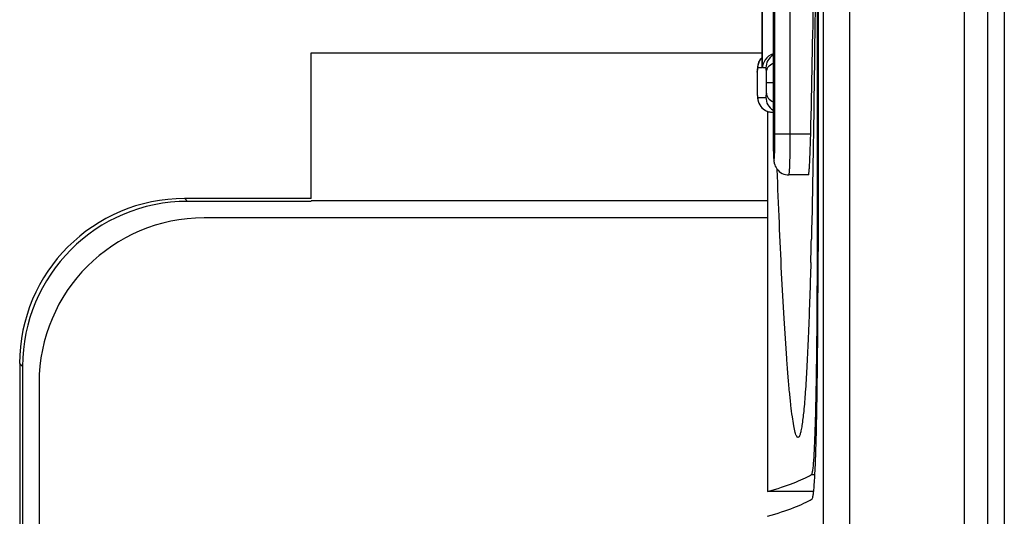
# Model space of a CAD drawing. Header units: millimetres. Extents: x 0 to 1000, y 0 to 850.
# Tile 38 of 80: x 324 to 336, y 495 to 501. Entities that reach past the tile are written whole.
import ezdxf

# ---------------------------------------------------------------- set-up
doc = ezdxf.new("R2010")
doc.units = ezdxf.units.MM
doc.header["$LTSCALE"] = 55.407407
doc.layers.add('00_COMPONENTS', color=7, linetype='CONTINUOUS')

msp = doc.modelspace()

# ---------------------------------------------------------------- linework, layer by layer
at = {"layer": '00_COMPONENTS', "color": 7, "linetype": 'CONTINUOUS'}
for p, q in [((334.115, 579.536), (334.115, 466.505)), ((336.11, 466.821), (336.11, 579.221)), ((336.31, 579.071), (336.31, 466.971)), ((334.04, 514.978), (334.04, 497.99)), ((334.053, 514.846), (334.053, 497.995)), ((333.507, 513.421), (333.507, 499.421)), ((333.37, 502.119), (333.37, 500.224)), ((327.91, 498.636), (327.91, 500.401)), ((327.91, 500.401), (333.37, 500.401)), ((333.348, 500.313), (333.34, 500.298)), ((333.359, 500.327), (333.348, 500.313)), ((333.37, 500.341), (333.359, 500.327)), ((333.317, 500.21), (333.316, 500.199)), ((333.316, 500.199), (333.316, 500.187)), ((333.318, 500.219), (333.317, 500.21)), ((333.319, 500.229), (333.318, 500.219)), ((333.321, 500.238), (333.319, 500.229)), ((333.323, 500.248), (333.321, 500.238)), ((333.325, 500.258), (333.323, 500.248)), ((333.329, 500.271), (333.325, 500.258)), ((333.334, 500.284), (333.329, 500.271)), ((333.34, 500.298), (333.334, 500.284)), ((333.37, 500.224), (333.37, 500.218)), ((333.314, 500.105), (333.313, 500.043)), ((333.315, 500.174), (333.314, 500.145)), ((333.314, 500.145), (333.314, 500.105)), ((333.316, 500.187), (333.315, 500.174)), ((333.313, 500.043), (333.313, 500.027)), ((333.313, 500.027), (333.314, 499.981)), ((333.314, 499.981), (333.314, 499.96)), ((333.314, 499.96), (333.315, 499.914)), ((333.315, 499.914), (333.315, 499.907)), ((333.315, 499.907), (333.316, 499.894)), ((333.316, 499.894), (333.317, 499.881)), ((333.317, 499.881), (333.317, 499.869)), ((333.317, 499.869), (333.318, 499.859)), ((333.318, 499.859), (333.32, 499.849)), ((333.32, 499.849), (333.321, 499.839)), ((333.321, 499.839), (333.323, 499.829)), ((333.323, 499.829), (333.326, 499.818)), ((333.326, 499.818), (333.33, 499.805)), ((333.33, 499.805), (333.335, 499.791)), ((333.335, 499.791), (333.342, 499.777)), ((333.342, 499.777), (333.35, 499.763)), ((333.35, 499.763), (333.36, 499.749)), ((333.36, 499.749), (333.372, 499.736)), ((333.372, 499.736), (333.385, 499.724)), ((333.385, 499.724), (333.4, 499.712)), ((333.4, 499.712), (333.416, 499.702)), ((333.416, 499.702), (333.434, 499.694)), ((333.434, 499.694), (333.453, 499.687)), ((333.439, 499.692), (333.439, 495.085)), ((333.453, 499.687), (333.474, 499.683)), ((333.474, 499.683), (333.496, 499.681)), ((333.496, 499.681), (333.502, 499.681)), ((333.936, 498.921), (333.698, 498.921)), ((327.91, 498.636), (326.375, 498.636)), ((327.91, 498.601), (326.41, 498.601)), ((327.91, 498.613), (333.439, 498.613)), ((333.439, 498.401), (326.61, 498.401)), ((334.04, 497.99), (334.04, 497.863)), ((334.053, 497.801), (334.053, 497.995)), ((333.964, 497.86), (333.96, 497.702)), ((324.375, 496.636), (324.375, 462.429)), ((324.41, 496.601), (324.41, 462.1)), ((324.61, 496.401), (324.61, 462.301)), ((333.999, 495.085), (333.439, 495.085))]:
    msp.add_line(p, q, dxfattribs=at)
at = {"layer": '00_COMPONENTS', "color": 9, "linetype": 'CONTINUOUS'}
for p, q in [((334.434, 579.527), (334.434, 466.515)), ((335.829, 466.821), (335.829, 579.221)), ((333.53, 499.421), (333.53, 513.421)), ((333.378, 500.218), (333.378, 502.126)), ((333.716, 499.421), (333.716, 501.179)), ((333.37, 500.218), (333.322, 500.218)), ((333.37, 500.224), (333.37, 500.218)), ((333.42, 500.218), (333.378, 500.218)), ((333.315, 500.167), (333.315, 500.174)), ((333.429, 500.043), (333.507, 500.043)), ((333.315, 499.914), (333.315, 499.907)), ((333.322, 499.861), (333.42, 499.861)), ((333.322, 499.861), (333.322, 499.861)), ((333.53, 499.421), (333.963, 499.421)), ((326.375, 498.636), (326.41, 498.601)), ((334.04, 497.99), (334.053, 497.99)), ((324.375, 496.636), (324.41, 496.601)), ((333.971, 495.291), (334.014, 495.291))]:
    msp.add_line(p, q, dxfattribs=at)
at = {"layer": '00_COMPONENTS', "color": 7, "linetype": 'CONTINUOUS'}
for centre, radius, start, end in [((33.593, 506.421), 300.452, 358.665, 358.99889), ((342.736, 499.421), 9.228, 179.9992, 180.3401), ((326.61, 496.401), 2, 90, 180), ((233.128, 500.594), 100.873, 358.44704, 358.60721)]:
    msp.add_arc(centre, radius, start, end, dxfattribs=at)
at = {"layer": '00_COMPONENTS', "color": 9, "linetype": 'CONTINUOUS'}
for centre, radius, start, end in [((333.6, 500.218), 0.18, 120.9017, 180.005), ((335.488, 500.089), 2.174, 178.2878, 179.1827), ((334.144, 500.135), 0.83, 177.6316, 177.7758), ((334.876, 500.107), 1.562, 177.7857, 178.2752), ((333.502, 499.861), 0.18, 179.9954, 239.7741), ((333.6, 499.861), 0.18, 179.995, 239.0983), ((333.502, 499.861), 0.18, 239.8072, 254.7739), ((333.503, 499.862), 0.182, 254.7954, 256.4414), ((333.503, 499.863), 0.182, 256.4412, 261.7587), ((333.503, 499.861), 0.181, 261.7597, 264.7188), ((333.502, 499.859), 0.178, 264.7111, 269.9872)]:
    msp.add_arc(centre, radius, start, end, dxfattribs=at)
at = {"layer": '00_COMPONENTS', "color": 7, "linetype": 'CONTINUOUS'}
for centre, major_axis, ratio, start_param, end_param in [((326.375, 496.635), (1.415, -1.415), 0.999695, 2.356336, 3.926849), ((326.41, 496.6), (-1.415, 1.415), 0.999695, -0.785256, 0.785256), ((-37.187, 495.481), (371.319, 0), 0.017455, -0.061087, -0.029417), ((-37.281, 495.181), (371.413, 0), 0.017455, -0.061087, -0.028602)]:
    msp.add_ellipse(centre, major_axis=major_axis, ratio=ratio, start_param=start_param, end_param=end_param, dxfattribs=at)
for points, knots in [([(334.04, 506.421), (334.04, 504.964), (334.034, 502.823), (334.008, 500.063), (333.986, 498.76), (333.971, 498.142)], [0, 0, 0, 0, 0.527705, 0.775968, 1, 1, 1, 1]), ([(333.507, 500.389), (333.469, 500.376), (333.404, 500.327), (333.379, 500.252), (333.378, 500.218)], [0, 0, 0, 0, 0.540699, 1, 1, 1, 1]), ([(333.507, 499.366), (333.508, 499.315), (333.509, 499.244), (333.512, 499.158), (333.515, 499.108), (333.521, 499.052), (333.55, 498.988), (333.614, 498.934), (333.671, 498.921), (333.698, 498.921)], [0, 0, 0, 0, 0.279515, 0.388683, 0.47301, 0.555348, 0.694903, 0.847015, 1, 1, 1, 1]), ([(333.936, 498.921), (333.937, 498.921), (333.938, 498.925), (333.94, 498.931), (333.941, 498.944), (333.943, 498.96), (333.945, 498.981), (333.948, 499.017), (333.951, 499.072), (333.955, 499.147), (333.958, 499.232), (333.961, 499.324), (333.963, 499.388), (333.963, 499.421)], [0, 0, 0, 0, 0.005887, 0.020675, 0.04473, 0.077922, 0.119926, 0.17038, 0.294611, 0.445885, 0.618336, 0.805528, 1, 1, 1, 1]), ([(333.81, 495.739), (333.802, 495.739), (333.792, 495.755), (333.784, 495.776), (333.771, 495.819), (333.756, 495.891), (333.739, 496.001), (333.722, 496.138), (333.705, 496.303), (333.689, 496.492), (333.666, 496.787), (333.639, 497.203), (333.609, 497.751), (333.582, 498.353), (333.565, 498.772), (333.558, 498.988)], [0, 0, 0, 0, 0.006954, 0.013558, 0.022478, 0.047322, 0.081281, 0.123929, 0.174699, 0.232985, 0.298156, 0.446681, 0.615671, 0.80119, 1, 1, 1, 1]), ([(334.04, 497.863), (334.04, 497.695), (334.039, 497.368), (334.035, 496.893), (334.029, 496.457), (334.023, 496.125), (334.016, 495.891), (334.011, 495.742), (334.006, 495.612), (334, 495.504), (333.994, 495.418), (333.988, 495.36), (333.983, 495.326), (333.979, 495.309), (333.976, 495.298), (333.973, 495.292), (333.971, 495.291)], [0, 0, 0, 0, 0.195139, 0.381608, 0.552846, 0.702807, 0.76812, 0.826204, 0.876545, 0.918707, 0.952327, 0.977128, 0.986167, 0.992955, 0.997518, 1, 1, 1, 1]), ([(333.96, 497.702), (333.956, 497.565), (333.947, 497.302), (333.933, 496.928), (333.917, 496.595), (333.9, 496.309), (333.881, 496.077), (333.863, 495.92), (333.847, 495.827), (333.836, 495.781), (333.826, 495.753), (333.815, 495.74), (333.81, 495.739)], [0, 0, 0, 0, 0.208164, 0.398643, 0.568465, 0.71442, 0.833156, 0.921486, 0.953441, 0.97696, 0.992119, 1, 1, 1, 1]), ([(333.98, 494.996), (333.986, 494.999), (333.989, 495.024), (333.998, 495.064), (334.004, 495.135), (334.011, 495.228), (334.017, 495.346), (334.025, 495.547), (334.034, 495.849), (334.041, 496.265), (334.047, 496.74), (334.051, 497.259), (334.052, 497.618), (334.053, 497.801)], [0, 0, 0, 0, 0.006938, 0.022693, 0.047399, 0.080885, 0.122896, 0.173067, 0.296131, 0.44586, 0.617105, 0.803932, 1, 1, 1, 1])]:
    msp.add_open_spline(points, degree=3, knots=knots, dxfattribs=at)
at = {"layer": '00_COMPONENTS', "color": 9, "linetype": 'CONTINUOUS'}
for points in [[(333.336, 500.287), (333.344, 500.306), (333.356, 500.324), (333.37, 500.34)], [(333.322, 500.218), (333.322, 500.241), (333.327, 500.265), (333.336, 500.287)]]:
    msp.add_open_spline(points, degree=3, dxfattribs=at)
for points, knots in [([(333.322, 500.218), (333.321, 500.218), (333.319, 500.214), (333.318, 500.207), (333.316, 500.191), (333.316, 500.178), (333.315, 500.169)], [0, 0, 0, 0, 0.054402, 0.195756, 0.477642, 1, 1, 1, 1]), ([(333.427, 500.167), (333.426, 500.176), (333.426, 500.19), (333.424, 500.207), (333.423, 500.214), (333.421, 500.218), (333.42, 500.218)], [0, 0, 0, 0, 0.526788, 0.808281, 0.947276, 1, 1, 1, 1]), ([(333.427, 500.167), (333.428, 500.189), (333.446, 500.236), (333.485, 500.266), (333.507, 500.277)], [0, 0, 0, 0, 0.466656, 1, 1, 1, 1]), ([(333.314, 500.12), (333.314, 500.114), (333.313, 500.088), (333.313, 500.062), (333.313, 500.043)], [0, 0, 0, 0, 0.240683, 1, 1, 1, 1]), ([(333.429, 500.043), (333.429, 500.054), (333.428, 500.096), (333.428, 500.137), (333.427, 500.167)], [0, 0, 0, 0, 0.276794, 1, 1, 1, 1]), ([(333.313, 500.043), (333.313, 500.037), (333.313, 500.013), (333.314, 499.988), (333.314, 499.97)], [0, 0, 0, 0, 0.254689, 1, 1, 1, 1]), ([(333.314, 499.97), (333.314, 499.965), (333.314, 499.946), (333.315, 499.927), (333.315, 499.914)], [0, 0, 0, 0, 0.278749, 1, 1, 1, 1]), ([(333.427, 499.914), (333.427, 499.923), (333.428, 499.966), (333.429, 500.009), (333.429, 500.043)], [0, 0, 0, 0, 0.208706, 1, 1, 1, 1]), ([(333.315, 499.914), (333.315, 499.91), (333.316, 499.899), (333.316, 499.888), (333.317, 499.881)], [0, 0, 0, 0, 0.321022, 1, 1, 1, 1]), ([(333.317, 499.881), (333.318, 499.876), (333.319, 499.87), (333.32, 499.861), (333.322, 499.861)], [0, 0, 0, 0, 0.747167, 1, 1, 1, 1]), ([(333.42, 499.861), (333.421, 499.861), (333.423, 499.865), (333.424, 499.872), (333.426, 499.89), (333.426, 499.904), (333.427, 499.914)], [0, 0, 0, 0, 0.052197, 0.193783, 0.479194, 1, 1, 1, 1]), ([(333.427, 499.914), (333.427, 499.892), (333.446, 499.846), (333.485, 499.817), (333.507, 499.806)], [0, 0, 0, 0, 0.464632, 1, 1, 1, 1]), ([(333.507, 499.421), (333.507, 499.38), (333.508, 499.304), (333.51, 499.217), (333.512, 499.156), (333.513, 499.131), (333.519, 499.087), (333.524, 499.131), (333.525, 499.156), (333.528, 499.217), (333.529, 499.304), (333.53, 499.38), (333.53, 499.421)], [0, 0, 0, 0, 0.191054, 0.353046, 0.415185, 0.461412, 0.5, 0.538589, 0.584816, 0.646955, 0.808947, 1, 1, 1, 1]), ([(333.698, 498.921), (333.699, 498.921), (333.701, 498.925), (333.702, 498.931), (333.704, 498.944), (333.705, 498.96), (333.707, 498.981), (333.709, 499.017), (333.711, 499.072), (333.713, 499.147), (333.715, 499.232), (333.716, 499.324), (333.716, 499.388), (333.716, 499.421)], [0, 0, 0, 0, 0.005902, 0.020657, 0.044673, 0.077825, 0.119792, 0.170215, 0.294402, 0.445668, 0.618151, 0.805416, 1, 1, 1, 1])]:
    msp.add_open_spline(points, degree=3, knots=knots, dxfattribs=at)

doc.saveas('drawing.dxf')
